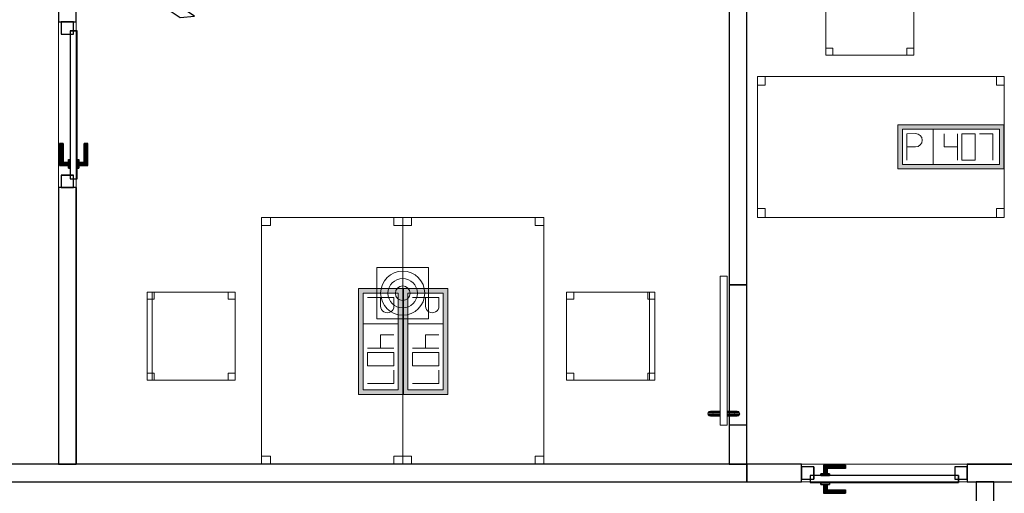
# Model space of a CAD drawing. Header units: metres. Extents: x 397.7 to 427.5, y 12.7 to 28.4.
# Tile 100 of 130: x 409.5 to 415.1, y 18 to 20.7. Entities that reach past the tile are written whole.
import ezdxf

# ---------------------------------------------------------------- set-up
doc = ezdxf.new("R2010")
doc.units = ezdxf.units.M
doc.layers.add('01_CARPINTERIA', color=5, linetype='Continuous', lineweight=25, true_color=0x0000ff)
for name, color, linetype, lineweight in [('02_MOBILIARIO', 7, 'Continuous', 18), ('A-DETL-____-MBND', 7, 'Continuous', 18), ('A-DETL-GENF-OTLN', 7, 'Continuous', 18), ('A-GENM-____-OTLN', 7, 'Continuous', 18), ('A-WALL-____-MCUT', 7, 'Continuous', 25), ('A-WALL-____-OTLN', 7, 'Continuous', 25)]:
    doc.layers.add(name, color=color, linetype=linetype, lineweight=lineweight)

# ---------------------------------------------------------------- blocks, each defined once
blk = doc.blocks.new('Family - Cadira d_Oficina_P2-152690-05_TEL_P2')
at = {"layer": 'A-DETL-____-MBND', "color": 253, "true_color": 0xaaaaaa}
for p, q in [((0, 0.46), (0, 0.5)), ((0, 0.5), (0.04, 0.5)), ((0, 0.5), (0, 0.46)), ((0.04, 0.5), (0, 0.5)), ((0, 0), (0, 0.5)), ((0, 0.5), (0.5, 0.5)), ((0.5, 0.5), (0, 0.5)), ((0, 0.5), (0, 0)), ((0.04, 0.46), (0, 0.46)), ((0, 0.46), (0.04, 0.46)), ((0.04, 0.5), (0.04, 0.46)), ((0.04, 0.46), (0.04, 0.5)), ((0.46, 0.46), (0.46, 0.5)), ((0.46, 0.5), (0.5, 0.5)), ((0.46, 0.5), (0.46, 0.46)), ((0.5, 0.5), (0.46, 0.5)), ((0.5, 0.46), (0.46, 0.46)), ((0.46, 0.46), (0.5, 0.46)), ((0.47, 0), (0.47, 0.5)), ((0.47, 0.5), (0.5, 0.5)), ((0.47, 0.5), (0.47, 0)), ((0.5, 0.5), (0.47, 0.5)), ((0.5, 0.5), (0.5, 0.46)), ((0.5, 0.46), (0.5, 0.5)), ((0.5, 0.5), (0.5, 0)), ((0.5, 0), (0.5, 0.5)), ((0.5, 0.5), (0.5, 0)), ((0.5, 0), (0.5, 0.5)), ((0, 0), (0, 0.04)), ((0, 0.04), (0.04, 0.04)), ((0, 0.04), (0, 0)), ((0.04, 0.04), (0, 0.04)), ((0.04, 0), (0, 0)), ((0, 0), (0.04, 0)), ((0.5, 0), (0, 0)), ((0, 0), (0.5, 0)), ((0.04, 0.04), (0.04, 0)), ((0.04, 0), (0.04, 0.04)), ((0.46, 0), (0.46, 0.04)), ((0.46, 0.04), (0.5, 0.04)), ((0.46, 0.04), (0.46, 0)), ((0.5, 0.04), (0.46, 0.04)), ((0.5, 0), (0.46, 0)), ((0.46, 0), (0.5, 0)), ((0.47, 0), (0.5, 0)), ((0.5, 0.04), (0.5, 0)), ((0.5, 0), (0.5, 0.04)), ((0.5, 0), (0.47, 0))]:
    blk.add_line(p, q, dxfattribs=at)
blk = doc.blocks.new('Family - LONDR55-XX_ZZ-ARQ-CAA-M3D-Londres55-152697-05_TEL_P2')
at = {"layer": '01_CARPINTERIA', "color": 161, "true_color": 0xaaaaff}
for p, q in [((0.69, 0.1487), (0.69, 0.15)), ((0.69, 0.15), (0.69, 0.1487)), ((0.815, 0.15), (0.69, 0.15)), ((0.69, 0.145), (0.69, 0.1487)), ((0.69, 0.1487), (0.69, 0.145)), ((0.8137, 0.1487), (0.69, 0.1487)), ((0.8137, 0.1487), (0.69, 0.1487)), ((0.69, 0.14), (0.69, 0.145)), ((0.69, 0.145), (0.69, 0.14)), ((0.81, 0.145), (0.69, 0.145)), ((0.81, 0.145), (0.69, 0.145)), ((0.69, 0.135), (0.69, 0.14)), ((0.69, 0.14), (0.69, 0.135)), ((0.69, 0.14), (0.805, 0.14)), ((0.805, 0.14), (0.69, 0.14)), ((0.69, 0.135), (0.69, 0.1313)), ((0.69, 0.1313), (0.69, 0.135)), ((0.8, 0.135), (0.69, 0.135)), ((0.8, 0.135), (0.69, 0.135)), ((0.69, 0.1313), (0.69, 0.13)), ((0.69, 0.13), (0.69, 0.1313)), ((0.7963, 0.1313), (0.69, 0.1313)), ((0.7963, 0.1313), (0.69, 0.1313)), ((0.795, 0.13), (0.69, 0.13)), ((0.795, 0.13), (0.7963, 0.1313)), ((0.7963, 0.1313), (0.795, 0.13)), ((0.795, 0.1), (0.795, 0.13)), ((0.7963, 0.1313), (0.8, 0.135)), ((0.8, 0.135), (0.7963, 0.1313)), ((0.7963, 0.1), (0.7963, 0.1313)), ((0.7963, 0.1), (0.7963, 0.1313)), ((0.8, 0.135), (0.805, 0.14)), ((0.805, 0.14), (0.8, 0.135)), ((0.8, 0.1), (0.8, 0.135)), ((0.8, 0.1), (0.8, 0.135)), ((0.81, 0.145), (0.805, 0.14)), ((0.805, 0.14), (0.81, 0.145)), ((0.805, 0.14), (0.805, 0.1)), ((0.805, 0.1), (0.805, 0.14)), ((0.8137, 0.1487), (0.81, 0.145)), ((0.81, 0.145), (0.8137, 0.1487)), ((0.81, 0.1), (0.81, 0.145)), ((0.81, 0.1), (0.81, 0.145)), ((0.815, 0.15), (0.8137, 0.1487)), ((0.8137, 0.1487), (0.815, 0.15)), ((0.8137, 0.1), (0.8137, 0.1487)), ((0.8137, 0.1), (0.8137, 0.1487)), ((0.815, 0.1), (0.815, 0.15)), ((0.07, 0.07), (0, 0.07)), ((0, 0.07), (0, 0)), ((0.07, 0.07), (0, 0.07)), ((0, 0), (0, 0.07)), ((0.89, 0.09), (0.05, 0.09)), ((0.05, 0.09), (0.05, 0.05)), ((0.89, 0.09), (0.05, 0.09)), ((0.05, 0.05), (0.05, 0.09)), ((0.07, 0), (0.07, 0.07)), ((0.07, 0), (0.07, 0.07)), ((0.83, 0.1), (0.78, 0.1)), ((0.78, 0.1), (0.83, 0.1)), ((0.78, 0.09), (0.78, 0.1)), ((0.78, 0.09), (0.78, 0.1)), ((0.83, 0.09), (0.78, 0.09)), ((0.78, 0.09), (0.83, 0.09)), ((0.7963, 0.1), (0.795, 0.1)), ((0.795, 0.1), (0.7963, 0.1)), ((0.8, 0.1), (0.7963, 0.1)), ((0.7963, 0.1), (0.8, 0.1)), ((0.805, 0.1), (0.8, 0.1)), ((0.8, 0.1), (0.805, 0.1)), ((0.81, 0.1), (0.805, 0.1)), ((0.805, 0.1), (0.81, 0.1)), ((0.81, 0.1), (0.8137, 0.1)), ((0.8137, 0.1), (0.81, 0.1)), ((0.8137, 0.1), (0.815, 0.1)), ((0.815, 0.1), (0.8137, 0.1)), ((0.83, 0.09), (0.83, 0.1)), ((0.83, 0.1), (0.83, 0.09)), ((0.94, 0.07), (0.87, 0.07)), ((0.87, 0.07), (0.87, 0)), ((0.94, 0.07), (0.87, 0.07)), ((0.87, 0), (0.87, 0.07)), ((0.89, 0.05), (0.89, 0.09)), ((0.89, 0.05), (0.89, 0.09)), ((0.94, 0), (0.94, 0.07)), ((0.94, 0), (0.94, 0.07)), ((0, 0), (0.07, 0)), ((0, 0), (0.07, 0)), ((0.05, 0.05), (0.89, 0.05)), ((0.05, 0.05), (0.89, 0.05)), ((0.69, 0.0087), (0.69, 0.01)), ((0.69, 0.01), (0.69, 0.0087)), ((0.69, 0.01), (0.795, 0.01)), ((0.69, 0.005), (0.69, 0.0087)), ((0.69, 0.0087), (0.69, 0.005)), ((0.69, 0.0087), (0.7963, 0.0087)), ((0.69, 0.0087), (0.7963, 0.0087)), ((0.69, 0), (0.69, 0.005)), ((0.69, 0.005), (0.69, 0)), ((0.69, 0.005), (0.8, 0.005)), ((0.69, 0.005), (0.8, 0.005)), ((0.69, -0.005), (0.69, 0)), ((0.805, 0), (0.69, 0)), ((0.69, 0), (0.805, 0)), ((0.78, 0.05), (0.83, 0.05)), ((0.83, 0.05), (0.78, 0.05)), ((0.78, 0.04), (0.78, 0.05)), ((0.78, 0.04), (0.78, 0.05)), ((0.78, 0.04), (0.83, 0.04)), ((0.83, 0.04), (0.78, 0.04)), ((0.7963, 0.04), (0.795, 0.04)), ((0.795, 0.04), (0.7963, 0.04)), ((0.795, 0.01), (0.795, 0.04)), ((0.7963, 0.0087), (0.795, 0.01)), ((0.795, 0.01), (0.7963, 0.0087)), ((0.8, 0.04), (0.7963, 0.04)), ((0.7963, 0.04), (0.8, 0.04)), ((0.7963, 0.0087), (0.7963, 0.04)), ((0.7963, 0.0087), (0.7963, 0.04)), ((0.8, 0.005), (0.7963, 0.0087)), ((0.7963, 0.0087), (0.8, 0.005)), ((0.8, 0.04), (0.805, 0.04)), ((0.805, 0.04), (0.8, 0.04)), ((0.8, 0.005), (0.8, 0.04)), ((0.8, 0.005), (0.8, 0.04)), ((0.805, 0), (0.8, 0.005)), ((0.8, 0.005), (0.805, 0)), ((0.805, 0.04), (0.81, 0.04)), ((0.81, 0.04), (0.805, 0.04)), ((0.805, 0.04), (0.805, 0)), ((0.805, 0), (0.805, 0.04)), ((0.805, 0), (0.81, -0.005)), ((0.81, -0.005), (0.805, 0)), ((0.81, 0.04), (0.8137, 0.04)), ((0.8137, 0.04), (0.81, 0.04)), ((0.81, -0.005), (0.81, 0.04)), ((0.81, -0.005), (0.81, 0.04)), ((0.8137, 0.04), (0.815, 0.04)), ((0.815, 0.04), (0.8137, 0.04)), ((0.8137, -0.0087), (0.8137, 0.04)), ((0.8137, -0.0087), (0.8137, 0.04)), ((0.815, -0.01), (0.815, 0.04)), ((0.83, 0.04), (0.83, 0.05)), ((0.83, 0.05), (0.83, 0.04)), ((0.87, 0), (0.94, 0)), ((0.87, 0), (0.94, 0)), ((0.69, 0), (0.69, -0.005)), ((0.69, -0.005), (0.69, -0.0087)), ((0.69, -0.0087), (0.69, -0.005)), ((0.69, -0.005), (0.81, -0.005)), ((0.69, -0.005), (0.81, -0.005)), ((0.69, -0.0087), (0.69, -0.01)), ((0.69, -0.01), (0.69, -0.0087)), ((0.69, -0.0087), (0.8137, -0.0087)), ((0.69, -0.0087), (0.8137, -0.0087)), ((0.69, -0.01), (0.815, -0.01)), ((0.81, -0.005), (0.8137, -0.0087)), ((0.8137, -0.0087), (0.81, -0.005)), ((0.8137, -0.0087), (0.815, -0.01)), ((0.815, -0.01), (0.8137, -0.0087))]:
    blk.add_line(p, q, dxfattribs=at)
blk = doc.blocks.new('Family - Porta P2-152698-05_TEL_P2')
blk.add_blockref('Family - LONDR55-XX_ZZ-ARQ-CAA-M3D-Londres55-152697-05_TEL_P2', (0, 0))
blk = doc.blocks.new('Family - Mampara P2-152714-05_TEL_P2')
at = {"layer": 'A-WALL-____-MCUT', "color": 253, "true_color": 0xaaaaaa}
for p, q in [((1.5688, 0.1), (0, 0.1)), ((0, 0.1), (0, 0)), ((1.5688, 0), (1.5688, 0.1)), ((2.5088, 0.1), (2.5088, 0)), ((2.9942, 0.1), (2.5088, 0.1)), ((2.9274, 0), (2.9942, 0.1)), ((0, 0), (1.5688, 0)), ((2.5088, 0), (2.9274, 0))]:
    blk.add_line(p, q, dxfattribs=at)
at = {"layer": 'A-WALL-____-OTLN', "color": 253, "true_color": 0xaaaaaa}
for p, q in [((1.5688, 0.1), (0, 0.1)), ((0, 0), (0, 0.1)), ((1.5688, 0), (1.5688, 0.1)), ((2.5088, 0.1), (2.5088, 0)), ((2.9942, 0.1), (2.5088, 0.1)), ((2.9274, 0), (2.9942, 0.1)), ((1.5688, 0), (0, 0)), ((2.5088, 0), (2.9274, 0))]:
    blk.add_line(p, q, dxfattribs=at)
at = {"layer": 'A-WALL-____-OTLN', "color": 253, "lineweight": 18, "true_color": 0xaaaaaa}
blk.add_line((0, 0), (2.9274, 0), dxfattribs=at)
blk = doc.blocks.new('Family - Vano puerta-152716-05_TEL_P2')
at = {"layer": 'A-GENM-____-OTLN', "color": 253, "true_color": 0xaaaaaa}
for p, q in [((409.797, 20.7243), (409.697, 20.7243)), ((409.697, 20.7243), (409.697, 19.7843)), ((409.797, 20.7243), (409.697, 20.7243)), ((409.697, 19.7843), (409.697, 20.7243)), ((409.797, 19.7843), (409.797, 20.7243)), ((409.797, 20.7243), (409.797, 19.7843)), ((409.697, 19.7843), (409.797, 19.7843)), ((409.797, 19.7843), (409.697, 19.7843))]:
    blk.add_line(p, q, dxfattribs=at)
blk = doc.blocks.new('Family - Taula 140X80_P2-152858-05_TEL_P2')
at = {"layer": 'A-DETL-____-MBND', "color": 253, "true_color": 0xaaaaaa}
for p, q in [((0, 0.8001), (1.3973, 0.8001)), ((0, 0), (0, 0.8001)), ((1.3973, 0.8001), (0, 0.8001)), ((0, 0.8001), (0, 0)), ((0, 0.8001), (0.0437, 0.8001)), ((0, 0.7501), (0, 0.8001)), ((0.0437, 0.8001), (0, 0.8001)), ((0, 0.8001), (0, 0.7501)), ((0.0437, 0.8001), (0.0437, 0.7501)), ((0.0437, 0.7501), (0.0437, 0.8001)), ((1.3536, 0.8001), (1.3973, 0.8001)), ((1.3536, 0.7501), (1.3536, 0.8001)), ((1.3973, 0.8001), (1.3536, 0.8001)), ((1.3536, 0.8001), (1.3536, 0.7501)), ((1.3973, 0.8001), (1.3973, 0.7501)), ((1.3973, 0.7501), (1.3973, 0.8001)), ((1.3973, 0.8001), (1.3973, 0)), ((1.3973, 0), (1.3973, 0.8001)), ((0.0437, 0.7501), (0, 0.7501)), ((0, 0.7501), (0.0437, 0.7501)), ((1.3973, 0.7501), (1.3536, 0.7501)), ((1.3536, 0.7501), (1.3973, 0.7501)), ((0, 0.05), (0.0437, 0.05)), ((0, 0), (0, 0.05)), ((0.0437, 0.05), (0, 0.05)), ((0, 0.05), (0, 0)), ((0.0437, 0), (0, 0)), ((0, 0), (0.0437, 0)), ((0, 0), (1.3973, 0)), ((0.0437, 0.05), (0.0437, 0)), ((0.0437, 0), (0.0437, 0.05)), ((1.3536, 0.05), (1.3973, 0.05)), ((1.3536, 0), (1.3536, 0.05)), ((1.3973, 0.05), (1.3536, 0.05)), ((1.3536, 0.05), (1.3536, 0)), ((1.3973, 0), (1.3536, 0)), ((1.3536, 0), (1.3973, 0)), ((1.3973, 0.05), (1.3973, 0)), ((1.3973, 0), (1.3973, 0.05)), ((1.3973, 0), (0, 0))]:
    blk.add_line(p, q, dxfattribs=at)
blk = doc.blocks.new('Family - Mampara P2-152864-05_TEL_P2')
at = {"layer": 'A-WALL-____-MCUT', "color": 253, "true_color": 0xaaaaaa}
for p, q in [((0.31, 0.1), (0, 0.1)), ((0, 0.1), (0, 0)), ((0.31, 0), (0.31, 0.1)), ((3.8128, 0.1), (1.25, 0.1)), ((1.25, 0.1), (1.25, 0)), ((0, 0), (0.31, 0)), ((1.25, 0), (3.8128, 0))]:
    blk.add_line(p, q, dxfattribs=at)
at = {"layer": 'A-WALL-____-OTLN', "color": 253, "true_color": 0xaaaaaa}
for p, q in [((0.31, 0.1), (0, 0.1)), ((0, 0.1), (0, 0)), ((0.31, 0), (0.31, 0.1)), ((1.25, 0.1), (3.8128, 0.1)), ((1.25, 0.1), (1.25, 0)), ((0, 0), (0.31, 0)), ((1.25, 0), (3.8128, 0))]:
    blk.add_line(p, q, dxfattribs=at)
at = {"layer": 'A-WALL-____-OTLN', "color": 253, "lineweight": 18, "true_color": 0xaaaaaa}
blk.add_line((0, 0), (7.0127, 0), dxfattribs=at)
blk = doc.blocks.new('Family - Vano puerta-152868-05_TEL_P2')
at = {"layer": 'A-GENM-____-OTLN', "color": 253, "true_color": 0xaaaaaa}
for p, q in [((414.8471, 18.2155), (413.9071, 18.2155)), ((413.9071, 18.2155), (413.9071, 18.1155)), ((413.9071, 18.2155), (414.8471, 18.2155)), ((413.9071, 18.1155), (413.9071, 18.2155)), ((414.8471, 18.1155), (414.8471, 18.2155)), ((414.8471, 18.1155), (414.8471, 18.2155)), ((413.9071, 18.1155), (414.8471, 18.1155)), ((414.8471, 18.1155), (413.9071, 18.1155))]:
    blk.add_line(p, q, dxfattribs=at)
blk = doc.blocks.new('Family - LONDR55-XX_ZZ-ARQ-CAA-M3D-Londres55-152923-05_TEL_P2')
at = {"layer": 'A-GENM-____-OTLN', "color": 253, "true_color": 0xaaaaaa}
for p, q in [((0.052, 0.1725), (0.05, 0.165)), ((0.052, 0.1725), (0.05, 0.165)), ((0.0575, 0.178), (0.052, 0.1725)), ((0.0575, 0.178), (0.052, 0.1725)), ((0.052, 0.11), (0.052, 0.1725)), ((0.065, 0.18), (0.0575, 0.178)), ((0.065, 0.18), (0.0575, 0.178)), ((0.0575, 0.11), (0.0575, 0.178)), ((0.0725, 0.178), (0.065, 0.18)), ((0.0725, 0.178), (0.065, 0.18)), ((0.065, 0.11), (0.065, 0.18)), ((0.078, 0.1725), (0.0725, 0.178)), ((0.078, 0.1725), (0.0725, 0.178)), ((0.0725, 0.11), (0.0725, 0.178)), ((0.08, 0.165), (0.078, 0.1725)), ((0.08, 0.165), (0.078, 0.1725)), ((0.078, 0.11), (0.078, 0.1725)), ((0.05, 0.165), (0.052, 0.1575)), ((0.05, 0.11), (0.05, 0.165)), ((0.05, 0.165), (0.052, 0.1575)), ((0.052, 0.1575), (0.0575, 0.152)), ((0.052, 0.11), (0.052, 0.1575)), ((0.052, 0.1575), (0.0575, 0.152)), ((0.0575, 0.152), (0.065, 0.15)), ((0.0575, 0.11), (0.0575, 0.152)), ((0.0575, 0.152), (0.065, 0.15)), ((0.065, 0.15), (0.0725, 0.152)), ((0.065, 0.15), (0.0725, 0.152)), ((0.065, 0.11), (0.065, 0.15)), ((0.0725, 0.152), (0.078, 0.1575)), ((0.0725, 0.152), (0.078, 0.1575)), ((0.0725, 0.11), (0.0725, 0.152)), ((0.078, 0.1575), (0.08, 0.165)), ((0.078, 0.1575), (0.08, 0.165)), ((0.078, 0.11), (0.078, 0.1575)), ((0.08, 0.165), (0.08, 0.11)), ((0.8458, 0.11), (0, 0.11)), ((0, 0.11), (0, 0.07)), ((0.8458, 0.11), (0, 0.11)), ((0, 0.11), (0, 0.07)), ((0, 0.07), (0.8458, 0.07)), ((0, 0.07), (0.8458, 0.07)), ((0.052, 0.11), (0.05, 0.11)), ((0.05, 0.11), (0.052, 0.11)), ((0.05, 0.015), (0.05, 0.07)), ((0.052, 0.07), (0.05, 0.07)), ((0.05, 0.07), (0.052, 0.07)), ((0.0575, 0.11), (0.052, 0.11)), ((0.052, 0.11), (0.0575, 0.11)), ((0.052, 0.0075), (0.052, 0.07)), ((0.052, 0.0225), (0.052, 0.07)), ((0.0575, 0.07), (0.052, 0.07)), ((0.052, 0.07), (0.0575, 0.07)), ((0.065, 0.11), (0.0575, 0.11)), ((0.0575, 0.11), (0.065, 0.11)), ((0.0575, 0.002), (0.0575, 0.07)), ((0.0575, 0.028), (0.0575, 0.07)), ((0.065, 0.07), (0.0575, 0.07)), ((0.0575, 0.07), (0.065, 0.07)), ((0.0725, 0.11), (0.065, 0.11)), ((0.065, 0.11), (0.0725, 0.11)), ((0.065, 0), (0.065, 0.07)), ((0.065, 0.03), (0.065, 0.07)), ((0.0725, 0.07), (0.065, 0.07)), ((0.065, 0.07), (0.0725, 0.07)), ((0.078, 0.11), (0.0725, 0.11)), ((0.0725, 0.11), (0.078, 0.11)), ((0.0725, 0.002), (0.0725, 0.07)), ((0.0725, 0.028), (0.0725, 0.07)), ((0.078, 0.07), (0.0725, 0.07)), ((0.0725, 0.07), (0.078, 0.07)), ((0.078, 0.11), (0.08, 0.11)), ((0.08, 0.11), (0.078, 0.11)), ((0.078, 0.0075), (0.078, 0.07)), ((0.078, 0.0225), (0.078, 0.07)), ((0.078, 0.07), (0.08, 0.07)), ((0.08, 0.07), (0.078, 0.07)), ((0.08, 0.07), (0.08, 0.015)), ((0.8458, 0.07), (0.8458, 0.11)), ((0.8458, 0.11), (0.8458, 0.07)), ((0.052, 0.0225), (0.05, 0.015)), ((0.052, 0.0225), (0.05, 0.015)), ((0.05, 0.015), (0.052, 0.0075)), ((0.05, 0.015), (0.052, 0.0075)), ((0.0575, 0.028), (0.052, 0.0225)), ((0.0575, 0.028), (0.052, 0.0225)), ((0.052, 0.0075), (0.0575, 0.002)), ((0.052, 0.0075), (0.0575, 0.002)), ((0.065, 0.03), (0.0575, 0.028)), ((0.065, 0.03), (0.0575, 0.028)), ((0.0575, 0.002), (0.065, 0)), ((0.0575, 0.002), (0.065, 0)), ((0.0725, 0.028), (0.065, 0.03)), ((0.0725, 0.028), (0.065, 0.03)), ((0.065, 0), (0.0725, 0.002)), ((0.065, 0), (0.0725, 0.002)), ((0.078, 0.0225), (0.0725, 0.028)), ((0.078, 0.0225), (0.0725, 0.028)), ((0.0725, 0.002), (0.078, 0.0075)), ((0.0725, 0.002), (0.078, 0.0075)), ((0.08, 0.015), (0.078, 0.0225)), ((0.08, 0.015), (0.078, 0.0225)), ((0.078, 0.0075), (0.08, 0.015)), ((0.078, 0.0075), (0.08, 0.015))]:
    blk.add_line(p, q, dxfattribs=at)
blk = doc.blocks.new('Family - Porta P2-152924-05_TEL_P2')
blk.add_blockref('Family - LONDR55-XX_ZZ-ARQ-CAA-M3D-Londres55-152923-05_TEL_P2', (0, 0))
blk = doc.blocks.new('Family - Mampara P2-152931-05_TEL_P2')
at = {"layer": 'A-WALL-____-MCUT', "color": 253, "true_color": 0xaaaaaa}
for p, q in [((0.0267, 0.05), (0, 0)), ((0, 0), (0.8289, 0)), ((0.8915, 0.05), (0.0267, 0.05)), ((0.8289, 0), (0.8915, 0.05))]:
    blk.add_line(p, q, dxfattribs=at)
at = {"layer": 'A-WALL-____-OTLN', "color": 253, "true_color": 0xaaaaaa}
for p, q in [((0.0267, 0.05), (0, 0)), ((0, 0), (0.8289, 0)), ((0.8915, 0.05), (0.0267, 0.05)), ((0.8289, 0), (0.8915, 0.05))]:
    blk.add_line(p, q, dxfattribs=at)
at = {"layer": 'A-WALL-____-OTLN', "color": 253, "lineweight": 18, "true_color": 0xaaaaaa}
blk.add_line((0, 0), (0.8289, 0), dxfattribs=at)
blk = doc.blocks.new('Family - Taula 140X80_P2-153016-05_TEL_P2')
at = {"layer": 'A-DETL-____-MBND', "color": 253, "true_color": 0xaaaaaa}
for p, q in [((0, 0), (0, 1.3973)), ((0, 1.3973), (0.8001, 1.3973)), ((0, 1.3973), (0, 0)), ((0.8001, 1.3973), (0, 1.3973)), ((0, 1.3536), (0, 1.3973)), ((0, 1.3973), (0.05, 1.3973)), ((0, 1.3973), (0, 1.3536)), ((0.05, 1.3973), (0, 1.3973)), ((0.05, 1.3973), (0.05, 1.3536)), ((0.05, 1.3536), (0.05, 1.3973)), ((0.7501, 1.3536), (0.7501, 1.3973)), ((0.7501, 1.3973), (0.8001, 1.3973)), ((0.7501, 1.3973), (0.7501, 1.3536)), ((0.8001, 1.3973), (0.7501, 1.3973)), ((0.8001, 1.3973), (0.8001, 0)), ((0.8001, 0), (0.8001, 1.3973)), ((0.8001, 1.3973), (0.8001, 1.3536)), ((0.8001, 1.3536), (0.8001, 1.3973)), ((0.05, 1.3536), (0, 1.3536)), ((0, 1.3536), (0.05, 1.3536)), ((0.8001, 1.3536), (0.7501, 1.3536)), ((0.7501, 1.3536), (0.8001, 1.3536)), ((0, 0), (0, 0.0437)), ((0, 0.0437), (0.05, 0.0437)), ((0, 0.0437), (0, 0)), ((0.05, 0.0437), (0, 0.0437)), ((0.8001, 0), (0, 0)), ((0, 0), (0.8001, 0)), ((0.05, 0), (0, 0)), ((0, 0), (0.05, 0)), ((0.05, 0.0437), (0.05, 0)), ((0.05, 0), (0.05, 0.0437)), ((0.7501, 0), (0.7501, 0.0437)), ((0.7501, 0.0437), (0.8001, 0.0437)), ((0.8001, 0.0437), (0.7501, 0.0437)), ((0.7501, 0.0437), (0.7501, 0)), ((0.8001, 0), (0.7501, 0)), ((0.7501, 0), (0.8001, 0)), ((0.8001, 0), (0.8001, 0.0437)), ((0.8001, 0.0437), (0.8001, 0))]:
    blk.add_line(p, q, dxfattribs=at)
blk = doc.blocks.new('Family - Evans P2-153024-05_TEL_P2')
at = {"layer": 'A-WALL-____-MCUT', "color": 253, "true_color": 0xaaaaaa}
for p, q in [((0.2213, 0.1), (0, 0.1)), ((0, 0.1), (0, 0)), ((0.2213, 0), (0.2213, 0.1)), ((1.0171, 0.1), (1.0171, 0)), ((3.1257, 0.1), (1.0171, 0.1)), ((3.1491, 0), (3.1257, 0.1)), ((0, 0), (0.2213, 0)), ((1.0171, 0), (3.1491, 0))]:
    blk.add_line(p, q, dxfattribs=at)
at = {"layer": 'A-WALL-____-OTLN', "color": 253, "true_color": 0xaaaaaa}
for p, q in [((3.1257, 0.1), (0, 0.1)), ((0, 0.1), (0, 0)), ((0.2213, 0), (0.2213, 0.1)), ((1.0171, 0.1), (0.2213, 0.1)), ((1.0171, 0), (1.0171, 0.1)), ((3.1491, 0), (3.1257, 0.1)), ((0, 0), (3.1491, 0)), ((0.2213, 0), (1.0171, 0))]:
    blk.add_line(p, q, dxfattribs=at)
at = {"layer": 'A-WALL-____-OTLN', "color": 253, "lineweight": 18, "true_color": 0xaaaaaa}
blk.add_line((0, 0), (3.1491, 0), dxfattribs=at)
blk = doc.blocks.new('Family - Vano puerta-153026-05_TEL_P2')
at = {"layer": 'A-GENM-____-OTLN', "color": 253, "true_color": 0xaaaaaa}
for p, q in [((413.5971, 19.2325), (413.4971, 19.2325)), ((413.4971, 19.2325), (413.4971, 18.4368)), ((413.4971, 18.4368), (413.4971, 19.2325)), ((413.4971, 19.2325), (413.5971, 19.2325)), ((413.5971, 18.4368), (413.5971, 19.2325)), ((413.5971, 19.2325), (413.5971, 18.4368)), ((413.4971, 18.4368), (413.5971, 18.4368)), ((413.4971, 18.4368), (413.5971, 18.4368))]:
    blk.add_line(p, q, dxfattribs=at)
blk = doc.blocks.new('Family - LONDR55-XX_ZZ-ARQ-CAA-M3D-Londres55-153028-05_TEL_P2')
at = {"layer": '01_CARPINTERIA', "color": 161, "true_color": 0xaaaaff}
for p, q in [((0.69, 0.1487), (0.69, 0.15)), ((0.69, 0.15), (0.69, 0.1487)), ((0.815, 0.15), (0.69, 0.15)), ((0.69, 0.145), (0.69, 0.1487)), ((0.69, 0.1487), (0.69, 0.145)), ((0.8137, 0.1487), (0.69, 0.1487)), ((0.8137, 0.1487), (0.69, 0.1487)), ((0.69, 0.14), (0.69, 0.145)), ((0.69, 0.145), (0.69, 0.14)), ((0.81, 0.145), (0.69, 0.145)), ((0.81, 0.145), (0.69, 0.145)), ((0.69, 0.135), (0.69, 0.14)), ((0.69, 0.14), (0.69, 0.135)), ((0.69, 0.14), (0.805, 0.14)), ((0.805, 0.14), (0.69, 0.14)), ((0.69, 0.135), (0.69, 0.1313)), ((0.69, 0.1313), (0.69, 0.135)), ((0.8, 0.135), (0.69, 0.135)), ((0.8, 0.135), (0.69, 0.135)), ((0.69, 0.1313), (0.69, 0.13)), ((0.69, 0.13), (0.69, 0.1313)), ((0.7963, 0.1313), (0.69, 0.1313)), ((0.7963, 0.1313), (0.69, 0.1313)), ((0.795, 0.13), (0.69, 0.13)), ((0.795, 0.13), (0.7963, 0.1313)), ((0.7963, 0.1313), (0.795, 0.13)), ((0.795, 0.1), (0.795, 0.13)), ((0.7963, 0.1313), (0.8, 0.135)), ((0.8, 0.135), (0.7963, 0.1313)), ((0.7963, 0.1), (0.7963, 0.1313)), ((0.7963, 0.1), (0.7963, 0.1313)), ((0.8, 0.135), (0.805, 0.14)), ((0.805, 0.14), (0.8, 0.135)), ((0.8, 0.1), (0.8, 0.135)), ((0.8, 0.1), (0.8, 0.135)), ((0.81, 0.145), (0.805, 0.14)), ((0.805, 0.14), (0.81, 0.145)), ((0.805, 0.14), (0.805, 0.1)), ((0.805, 0.1), (0.805, 0.14)), ((0.8137, 0.1487), (0.81, 0.145)), ((0.81, 0.145), (0.8137, 0.1487)), ((0.81, 0.1), (0.81, 0.145)), ((0.81, 0.1), (0.81, 0.145)), ((0.815, 0.15), (0.8137, 0.1487)), ((0.8137, 0.1487), (0.815, 0.15)), ((0.8137, 0.1), (0.8137, 0.1487)), ((0.8137, 0.1), (0.8137, 0.1487)), ((0.815, 0.1), (0.815, 0.15)), ((0.07, 0.07), (0, 0.07)), ((0, 0.07), (0, 0)), ((0.07, 0.07), (0, 0.07)), ((0, 0), (0, 0.07)), ((0.89, 0.09), (0.05, 0.09)), ((0.05, 0.09), (0.05, 0.05)), ((0.89, 0.09), (0.05, 0.09)), ((0.05, 0.05), (0.05, 0.09)), ((0.07, 0), (0.07, 0.07)), ((0.07, 0), (0.07, 0.07)), ((0.83, 0.1), (0.78, 0.1)), ((0.78, 0.1), (0.83, 0.1)), ((0.78, 0.09), (0.78, 0.1)), ((0.78, 0.09), (0.78, 0.1)), ((0.83, 0.09), (0.78, 0.09)), ((0.78, 0.09), (0.83, 0.09)), ((0.7963, 0.1), (0.795, 0.1)), ((0.795, 0.1), (0.7963, 0.1)), ((0.8, 0.1), (0.7963, 0.1)), ((0.7963, 0.1), (0.8, 0.1)), ((0.805, 0.1), (0.8, 0.1)), ((0.8, 0.1), (0.805, 0.1)), ((0.81, 0.1), (0.805, 0.1)), ((0.805, 0.1), (0.81, 0.1)), ((0.81, 0.1), (0.8137, 0.1)), ((0.8137, 0.1), (0.81, 0.1)), ((0.8137, 0.1), (0.815, 0.1)), ((0.815, 0.1), (0.8137, 0.1)), ((0.83, 0.09), (0.83, 0.1)), ((0.83, 0.1), (0.83, 0.09)), ((0.94, 0.07), (0.87, 0.07)), ((0.87, 0.07), (0.87, 0)), ((0.94, 0.07), (0.87, 0.07)), ((0.87, 0), (0.87, 0.07)), ((0.89, 0.05), (0.89, 0.09)), ((0.89, 0.05), (0.89, 0.09)), ((0.94, 0), (0.94, 0.07)), ((0.94, 0), (0.94, 0.07)), ((0, 0), (0.07, 0)), ((0, 0), (0.07, 0)), ((0.05, 0.05), (0.89, 0.05)), ((0.05, 0.05), (0.89, 0.05)), ((0.69, 0.0087), (0.69, 0.01)), ((0.69, 0.01), (0.69, 0.0087)), ((0.69, 0.01), (0.795, 0.01)), ((0.69, 0.005), (0.69, 0.0087)), ((0.69, 0.0087), (0.69, 0.005)), ((0.69, 0.0087), (0.7963, 0.0087)), ((0.69, 0.0087), (0.7963, 0.0087)), ((0.69, 0), (0.69, 0.005)), ((0.69, 0.005), (0.69, 0)), ((0.69, 0.005), (0.8, 0.005)), ((0.69, 0.005), (0.8, 0.005)), ((0.69, -0.005), (0.69, 0)), ((0.69, 0), (0.69, -0.005)), ((0.805, 0), (0.69, 0)), ((0.69, 0), (0.805, 0)), ((0.78, 0.05), (0.83, 0.05)), ((0.83, 0.05), (0.78, 0.05)), ((0.78, 0.04), (0.78, 0.05)), ((0.78, 0.04), (0.78, 0.05)), ((0.78, 0.04), (0.83, 0.04)), ((0.83, 0.04), (0.78, 0.04)), ((0.7963, 0.04), (0.795, 0.04)), ((0.795, 0.04), (0.7963, 0.04)), ((0.795, 0.01), (0.795, 0.04)), ((0.7963, 0.0087), (0.795, 0.01)), ((0.795, 0.01), (0.7963, 0.0087)), ((0.8, 0.04), (0.7963, 0.04)), ((0.7963, 0.04), (0.8, 0.04)), ((0.7963, 0.0087), (0.7963, 0.04)), ((0.7963, 0.0087), (0.7963, 0.04)), ((0.8, 0.005), (0.7963, 0.0087)), ((0.7963, 0.0087), (0.8, 0.005)), ((0.8, 0.04), (0.805, 0.04)), ((0.805, 0.04), (0.8, 0.04)), ((0.8, 0.005), (0.8, 0.04)), ((0.8, 0.005), (0.8, 0.04)), ((0.805, 0), (0.8, 0.005)), ((0.8, 0.005), (0.805, 0)), ((0.805, 0.04), (0.81, 0.04)), ((0.81, 0.04), (0.805, 0.04)), ((0.805, 0.04), (0.805, 0)), ((0.805, 0), (0.805, 0.04)), ((0.805, 0), (0.81, -0.005)), ((0.81, 0.04), (0.8137, 0.04)), ((0.8137, 0.04), (0.81, 0.04)), ((0.81, -0.005), (0.81, 0.04)), ((0.81, -0.005), (0.81, 0.04)), ((0.8137, 0.04), (0.815, 0.04)), ((0.815, 0.04), (0.8137, 0.04)), ((0.8137, -0.0087), (0.8137, 0.04)), ((0.8137, -0.0087), (0.8137, 0.04)), ((0.815, -0.01), (0.815, 0.04)), ((0.83, 0.04), (0.83, 0.05)), ((0.83, 0.05), (0.83, 0.04)), ((0.87, 0), (0.94, 0)), ((0.87, 0), (0.94, 0)), ((0.69, -0.005), (0.69, -0.0087)), ((0.69, -0.0087), (0.69, -0.005)), ((0.69, -0.005), (0.81, -0.005)), ((0.69, -0.005), (0.81, -0.005)), ((0.69, -0.0087), (0.69, -0.01)), ((0.69, -0.01), (0.69, -0.0087)), ((0.69, -0.0087), (0.8137, -0.0087)), ((0.69, -0.0087), (0.8137, -0.0087)), ((0.69, -0.01), (0.815, -0.01)), ((0.81, -0.005), (0.805, 0)), ((0.81, -0.005), (0.8137, -0.0087)), ((0.8137, -0.0087), (0.81, -0.005)), ((0.8137, -0.0087), (0.815, -0.01)), ((0.815, -0.01), (0.8137, -0.0087))]:
    blk.add_line(p, q, dxfattribs=at)
blk = doc.blocks.new('Family - Porta P2-153029-05_TEL_P2')
blk.add_blockref('Family - LONDR55-XX_ZZ-ARQ-CAA-M3D-Londres55-153028-05_TEL_P2', (0, 0))
blk = doc.blocks.new('Family - Cadira d_Oficina_P2-153077-05_TEL_P2')
at = {"layer": 'A-DETL-____-MBND', "color": 253, "true_color": 0xaaaaaa}
for p, q in [((0, 0.5), (0.04, 0.5)), ((0, 0.46), (0, 0.5)), ((0.04, 0.5), (0, 0.5)), ((0, 0.5), (0, 0.46)), ((0, 0.5), (0.03, 0.5)), ((0, 0), (0, 0.5)), ((0.03, 0.5), (0, 0.5)), ((0, 0.5), (0, 0)), ((0, 0), (0, 0.5)), ((0, 0.5), (0.5, 0.5)), ((0, 0.5), (0, 0)), ((0.5, 0.5), (0, 0.5)), ((0.04, 0.46), (0, 0.46)), ((0, 0.46), (0.04, 0.46)), ((0.03, 0.5), (0.03, 0)), ((0.03, 0), (0.03, 0.5)), ((0.04, 0.5), (0.04, 0.46)), ((0.04, 0.46), (0.04, 0.5)), ((0.46, 0.5), (0.5, 0.5)), ((0.46, 0.46), (0.46, 0.5)), ((0.5, 0.5), (0.46, 0.5)), ((0.46, 0.5), (0.46, 0.46)), ((0.5, 0.46), (0.46, 0.46)), ((0.46, 0.46), (0.5, 0.46)), ((0.5, 0.5), (0.5, 0.46)), ((0.5, 0.46), (0.5, 0.5)), ((0.5, 0.5), (0.5, 0)), ((0.5, 0), (0.5, 0.5)), ((0, 0.04), (0.04, 0.04)), ((0, 0), (0, 0.04)), ((0.04, 0.04), (0, 0.04)), ((0, 0.04), (0, 0)), ((0, 0), (0.03, 0)), ((0.04, 0), (0, 0)), ((0, 0), (0.04, 0)), ((0.5, 0), (0, 0)), ((0, 0), (0.5, 0)), ((0.04, 0.04), (0.04, 0)), ((0.04, 0), (0.04, 0.04)), ((0.46, 0.04), (0.5, 0.04)), ((0.46, 0), (0.46, 0.04)), ((0.5, 0.04), (0.46, 0.04)), ((0.46, 0.04), (0.46, 0)), ((0.46, 0), (0.5, 0)), ((0.5, 0.04), (0.5, 0)), ((0.5, 0), (0.5, 0.04)), ((0.03, 0), (0, 0)), ((0.5, 0), (0.46, 0))]:
    blk.add_line(p, q, dxfattribs=at)
blk = doc.blocks.new('Family - Mampara P2-153196-05_TEL_P2')
at = {"layer": 'A-WALL-____-MCUT', "color": 253, "true_color": 0xaaaaaa}
for p, q in [((0.5, 0.1), (0, 0.1)), ((0, 0.1), (0, 0)), ((0.5, 0), (0.5, 0.1)), ((0, 0), (0.5, 0))]:
    blk.add_line(p, q, dxfattribs=at)
at = {"layer": 'A-WALL-____-OTLN', "color": 253, "true_color": 0xaaaaaa}
for p, q in [((0.5, 0.1), (0, 0.1)), ((0, 0.1), (0, 0)), ((0.5, 0), (0.5, 0.1)), ((0, 0), (0.5, 0))]:
    blk.add_line(p, q, dxfattribs=at)
at = {"layer": 'A-WALL-____-OTLN', "color": 253, "lineweight": 18, "true_color": 0xaaaaaa}
blk.add_line((0, 0), (0.5, 0), dxfattribs=at)
blk = doc.blocks.new('Family - Evans P2-153319-05_TEL_P2')
at = {"layer": 'A-WALL-____-MCUT', "color": 253, "true_color": 0xaaaaaa}
for p, q in [((14.3056, 0.1), (6.0299, 0.1)), ((14.3056, 0), (14.3056, 0.1)), ((6.0299, 0), (14.3056, 0))]:
    blk.add_line(p, q, dxfattribs=at)
at = {"layer": 'A-WALL-____-OTLN', "color": 253, "true_color": 0xaaaaaa}
for p, q in [((14.3056, 0.1), (6.0299, 0.1)), ((14.3056, 0), (14.3056, 0.1)), ((6.0299, 0), (14.3056, 0))]:
    blk.add_line(p, q, dxfattribs=at)
at = {"layer": 'A-WALL-____-OTLN', "color": 253, "lineweight": 18, "true_color": 0xaaaaaa}
blk.add_line((0, 0), (14.3056, 0), dxfattribs=at)
blk = doc.blocks.new('Family - Taula 140X80_P2-153327-05_TEL_P2')
at = {"layer": 'A-DETL-____-MBND', "color": 253, "true_color": 0xaaaaaa}
for p, q in [((0, 1.3536), (0, 1.3973)), ((0, 1.3973), (0.05, 1.3973)), ((0.05, 1.3973), (0, 1.3973)), ((0, 1.3973), (0, 1.3536)), ((0, 0), (0, 1.3973)), ((0, 1.3973), (0.8001, 1.3973)), ((0.8001, 1.3973), (0, 1.3973)), ((0, 1.3973), (0, 0)), ((0.05, 1.3973), (0.05, 1.3536)), ((0.05, 1.3536), (0.05, 1.3973)), ((0.7501, 1.3536), (0.7501, 1.3973)), ((0.7501, 1.3973), (0.8001, 1.3973)), ((0.8001, 1.3973), (0.7501, 1.3973)), ((0.7501, 1.3973), (0.7501, 1.3536)), ((0.8001, 1.3973), (0.8001, 1.3536)), ((0.8001, 1.3536), (0.8001, 1.3973)), ((0.8001, 1.3973), (0.8001, 0)), ((0.8001, 0), (0.8001, 1.3973)), ((0.05, 1.3536), (0, 1.3536)), ((0, 1.3536), (0.05, 1.3536)), ((0.8001, 1.3536), (0.7501, 1.3536)), ((0.7501, 1.3536), (0.8001, 1.3536)), ((0, 0), (0, 0.0437)), ((0, 0.0437), (0.05, 0.0437)), ((0.05, 0.0437), (0, 0.0437)), ((0, 0.0437), (0, 0)), ((0.05, 0), (0, 0)), ((0, 0), (0.05, 0)), ((0.8001, 0), (0, 0)), ((0, 0), (0.8001, 0)), ((0.05, 0.0437), (0.05, 0)), ((0.05, 0), (0.05, 0.0437)), ((0.7501, 0), (0.7501, 0.0437)), ((0.7501, 0.0437), (0.8001, 0.0437)), ((0.8001, 0.0437), (0.7501, 0.0437)), ((0.7501, 0.0437), (0.7501, 0)), ((0.8001, 0), (0.7501, 0)), ((0.7501, 0), (0.8001, 0)), ((0.8001, 0.0437), (0.8001, 0)), ((0.8001, 0), (0.8001, 0.0437))]:
    blk.add_line(p, q, dxfattribs=at)
blk = doc.blocks.new('Family - Cadira d_Oficina_P2-153341-05_TEL_P2')
at = {"layer": 'A-DETL-____-MBND', "color": 253, "true_color": 0xaaaaaa}
for p, q in [((0, 0), (0, 0.5)), ((0, 0.5), (0.5, 0.5)), ((0.5, 0.5), (0, 0.5)), ((0, 0.5), (0, 0)), ((0, 0.47), (0, 0.5)), ((0, 0.5), (0.5, 0.5)), ((0.5, 0.5), (0, 0.5)), ((0, 0.5), (0, 0.47)), ((0, 0.46), (0, 0.5)), ((0, 0.5), (0.04, 0.5)), ((0.04, 0.5), (0, 0.5)), ((0, 0.5), (0, 0.46)), ((0.5, 0.47), (0, 0.47)), ((0, 0.47), (0.5, 0.47)), ((0.04, 0.46), (0, 0.46)), ((0, 0.46), (0.04, 0.46)), ((0.04, 0.5), (0.04, 0.46)), ((0.04, 0.46), (0.04, 0.5)), ((0.46, 0.46), (0.46, 0.5)), ((0.46, 0.5), (0.5, 0.5)), ((0.5, 0.5), (0.46, 0.5)), ((0.46, 0.5), (0.46, 0.46)), ((0.5, 0.46), (0.46, 0.46)), ((0.46, 0.46), (0.5, 0.46)), ((0.5, 0.5), (0.5, 0)), ((0.5, 0), (0.5, 0.5)), ((0.5, 0.5), (0.5, 0.47)), ((0.5, 0.47), (0.5, 0.5)), ((0.5, 0.5), (0.5, 0.46)), ((0.5, 0.46), (0.5, 0.5)), ((0, 0), (0, 0.04)), ((0, 0.04), (0.04, 0.04)), ((0.04, 0.04), (0, 0.04)), ((0, 0.04), (0, 0)), ((0.5, 0), (0, 0)), ((0.04, 0), (0, 0)), ((0, 0), (0.04, 0)), ((0.04, 0.04), (0.04, 0)), ((0.04, 0), (0.04, 0.04)), ((0.46, 0), (0.46, 0.04)), ((0.46, 0.04), (0.5, 0.04)), ((0.5, 0.04), (0.46, 0.04)), ((0.46, 0.04), (0.46, 0)), ((0.5, 0), (0.46, 0)), ((0.46, 0), (0.5, 0)), ((0.5, 0.04), (0.5, 0)), ((0.5, 0), (0.5, 0.04)), ((0, 0), (0.5, 0))]:
    blk.add_line(p, q, dxfattribs=at)
blk = doc.blocks.new('LONDR55-XX_ZZ-ARQ-CAA-M3D-Londres55_ifc-1-05_TEL_P2')
at = {"layer": '01_CARPINTERIA', "color": 253, "lineweight": 18, "true_color": 0xaaaaaa}
for name, p, rotation in [('Family - Porta P2-152698-05_TEL_P2', (409.712, 20.7243), 270), ('Family - Porta P2-153029-05_TEL_P2', (414.8471, 18.2005), 180)]:
    blk.add_blockref(name, p, dxfattribs=dict(at, rotation=rotation))
at = {"layer": '02_MOBILIARIO', "color": 253, "lineweight": 18, "true_color": 0xaaaaaa}
for name, p in [('Family - Cadira d_Oficina_P2-153341-05_TEL_P2', (414.0445, 20.5358)), ('Family - Taula 140X80_P2-152858-05_TEL_P2', (413.6584, 19.6152)), ('Family - Taula 140X80_P2-153327-05_TEL_P2', (410.847, 18.2166)), ('Family - Taula 140X80_P2-153016-05_TEL_P2', (411.6471, 18.2166)), ('Family - Cadira d_Oficina_P2-153077-05_TEL_P2', (410.1979, 18.692)), ('Family - Cadira d_Oficina_P2-152690-05_TEL_P2', (412.5762, 18.692))]:
    blk.add_blockref(name, p, dxfattribs=at)
at = {"layer": 'A-GENM-____-OTLN', "color": 253, "lineweight": 18, "true_color": 0xaaaaaa}
for name in ['Family - Vano puerta-152716-05_TEL_P2', 'Family - Vano puerta-153026-05_TEL_P2', 'Family - Vano puerta-152868-05_TEL_P2']:
    blk.add_blockref(name, (0, 0), dxfattribs=at)
at = {"layer": 'A-GENM-____-OTLN', "color": 253, "lineweight": 18, "true_color": 0xaaaaaa, "rotation": 90}
blk.add_blockref('Family - Porta P2-152924-05_TEL_P2', (413.5571, 18.4368), dxfattribs=at)
at = {"layer": 'A-WALL-____-OTLN', "color": 253, "lineweight": 18, "true_color": 0xaaaaaa}
for name, p, rotation in [('Family - Evans P2-153024-05_TEL_P2', (413.5971, 18.2155), 89.99999999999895), ('Family - Mampara P2-152931-05_TEL_P2', (409.697, 21.2096), 326.2777952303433), ('Family - Mampara P2-152714-05_TEL_P2', (409.797, 18.2155), 90), ('Family - Mampara P2-153196-05_TEL_P2', (414.8971, 18.1155), 270)]:
    blk.add_blockref(name, p, dxfattribs=dict(at, rotation=rotation))
for name, p in [('Family - Evans P2-153319-05_TEL_P2', (399.2915, 18.1155)), ('Family - Mampara P2-152864-05_TEL_P2', (413.5971, 18.1155))]:
    blk.add_blockref(name, p, dxfattribs=at)
blk = doc.blocks.new('ZYR_05_02_05 PT 4COL Terra - 07 PT Terra _4SC-2SAI-2VD_-903806-05_TEL_P2')
at = {"layer": 'A-DETL-____-MBND', "true_color": 0x3c0aff}
h = blk.add_hatch(color=180, dxfattribs=at)
h.paths.add_polyline_path([(-0.3585, -0.125), (0.2415, -0.125), (0.2415, 0.125), (-0.3585, 0.125)])
h.paths.add_polyline_path([(-0.3335, -0.1), (-0.3335, 0.1), (0.2165, 0.1), (0.2165, -0.1)])
at = {"layer": 'A-DETL-____-MBND', "color": 180, "true_color": 0x3c0aff}
for p, q in [((0.2415, 0.125), (-0.3585, 0.125)), ((-0.3585, 0.125), (-0.3585, -0.125)), ((-0.3585, 0.125), (0.2415, 0.125)), ((-0.3585, 0.125), (-0.3585, -0.125)), ((0.2415, -0.125), (0.2415, 0.125)), ((0.2415, 0.125), (0.2415, -0.125)), ((-0.3335, -0.1), (-0.3335, 0.1)), ((-0.3335, 0.1), (0.2165, 0.1)), ((-0.3335, 0.1), (0.2165, 0.1)), ((-0.3335, -0.1), (-0.3335, 0.1)), ((-0.3085, 0.075), (-0.2585, 0.0754)), ((-0.3085, 0.075), (-0.3085, -0.075)), ((-0.1585, 0.1), (-0.1585, -0.1)), ((-0.096, 0.075), (-0.096, 0)), ((-0.021, 0.075), (-0.021, -0.075)), ((0.079, 0.075), (0.004, 0.075)), ((0.004, 0.075), (0.004, -0.075)), ((0.079, -0.075), (0.079, 0.075)), ((0.104, 0.075), (0.179, 0.075)), ((0.179, 0.075), (0.179, -0.075)), ((0.2165, 0.1), (0.2165, -0.1)), ((0.2165, 0.1), (0.2165, -0.1)), ((-0.3085, 0), (-0.2585, 0)), ((-0.096, 0), (-0.021, 0)), ((0.2165, -0.1), (-0.3335, -0.1)), ((0.2165, -0.1), (-0.3335, -0.1)), ((0.004, -0.075), (0.079, -0.075)), ((-0.3585, -0.125), (0.2415, -0.125)), ((0.2415, -0.125), (-0.3585, -0.125))]:
    blk.add_line(p, q, dxfattribs=at)
blk.add_arc((-0.2585, 0.0377), 0.0377, 270, 90, dxfattribs=at)
blk = doc.blocks.new('ZYR_05_02_05 PT 4COL Terra - 07 PT Terra _4SC-2SAI-2VD_-903834-05_TEL_P2')
at = {"layer": 'A-DETL-____-MBND', "true_color": 0x3c0aff}
h = blk.add_hatch(color=180, dxfattribs=at)
h.paths.add_polyline_path([(-0.2725, -0.125), (0.3275, -0.125), (0.3275, 0.125), (-0.2725, 0.125)])
h.paths.add_polyline_path([(-0.2475, -0.1), (-0.2475, 0.1), (0.3025, 0.1), (0.3025, -0.1)])
at = {"layer": 'A-DETL-____-MBND', "color": 180, "true_color": 0x3c0aff}
for p, q in [((0.3275, 0.125), (-0.2725, 0.125)), ((-0.2725, 0.125), (-0.2725, -0.125)), ((-0.2725, 0.125), (0.3275, 0.125)), ((-0.2725, 0.125), (-0.2725, -0.125)), ((0.3275, -0.125), (0.3275, 0.125)), ((0.3275, 0.125), (0.3275, -0.125)), ((-0.2475, -0.1), (-0.2475, 0.1)), ((-0.2475, 0.1), (0.3025, 0.1)), ((-0.2475, 0.1), (0.3025, 0.1)), ((-0.2475, -0.1), (-0.2475, 0.1)), ((-0.2225, 0.075), (-0.1725, 0.0754)), ((-0.2225, 0.075), (-0.2225, -0.075)), ((-0.0725, 0.1), (-0.0725, -0.1)), ((-0.01, 0.075), (-0.01, 0)), ((0.065, 0.075), (0.065, -0.075)), ((0.165, 0.075), (0.09, 0.075)), ((0.09, 0.075), (0.09, -0.075)), ((0.165, -0.075), (0.165, 0.075)), ((0.19, 0.075), (0.265, 0.075)), ((0.265, 0.075), (0.265, -0.075)), ((0.3025, 0.1), (0.3025, -0.1)), ((0.3025, 0.1), (0.3025, -0.1)), ((-0.2225, 0), (-0.1725, 0)), ((-0.01, 0), (0.065, 0)), ((0.3025, -0.1), (-0.2475, -0.1)), ((0.3025, -0.1), (-0.2475, -0.1)), ((0.09, -0.075), (0.165, -0.075)), ((-0.2725, -0.125), (0.3275, -0.125)), ((0.3275, -0.125), (-0.2725, -0.125))]:
    blk.add_line(p, q, dxfattribs=at)
blk.add_arc((-0.1725, 0.0377), 0.0377, 270, 90, dxfattribs=at)
blk = doc.blocks.new('ZYR_08_04 Altaveu Sostre Encastat - Altaveu Encastat 08 _Rect_-911407-05_TEL_P2')
at = {"layer": 'A-DETL-GENF-OTLN', "color": 6, "true_color": 0xff00ff}
for p, q in [((-0.145825, 0.145825), (0.145825, 0.145825)), ((-0.145825, -0.145825), (-0.145825, 0.145825)), ((0.145825, 0.145825), (0.145825, -0.145825)), ((0.145825, -0.145825), (-0.145825, -0.145825))]:
    blk.add_line(p, q, dxfattribs=at)
for radius in [0.125, 0.083333, 0.041667]:
    blk.add_circle((0, 0), radius, dxfattribs=at)

msp = doc.modelspace()

# ---------------------------------------------------------------- block references
at = {"lineweight": 5}
msp.add_blockref('LONDR55-XX_ZZ-ARQ-CAA-M3D-Londres55_ifc-1-05_TEL_P2', (0, 0), dxfattribs=at)
at = {"layer": 'A-DETL-____-MBND', "color": 180, "true_color": 0x3c0aff}
msp.add_blockref('ZYR_05_02_05 PT 4COL Terra - 07 PT Terra _4SC-2SAI-2VD_-903834-05_TEL_P2', (414.7268, 20.0152), dxfattribs=at)
at = {"layer": 'A-DETL-____-MBND', "color": 180, "true_color": 0x3c0aff, "rotation": 270}
for p in [(411.5221, 18.8528), (411.7771, 18.8528)]:
    msp.add_blockref('ZYR_05_02_05 PT 4COL Terra - 07 PT Terra _4SC-2SAI-2VD_-903806-05_TEL_P2', p, dxfattribs=at)
at = {"layer": 'A-DETL-GENF-OTLN', "color": 6, "true_color": 0xff00ff}
msp.add_blockref('ZYR_08_04 Altaveu Sostre Encastat - Altaveu Encastat 08 _Rect_-911407-05_TEL_P2', (411.6471, 19.1852), dxfattribs=at)

doc.saveas('drawing.dxf')
